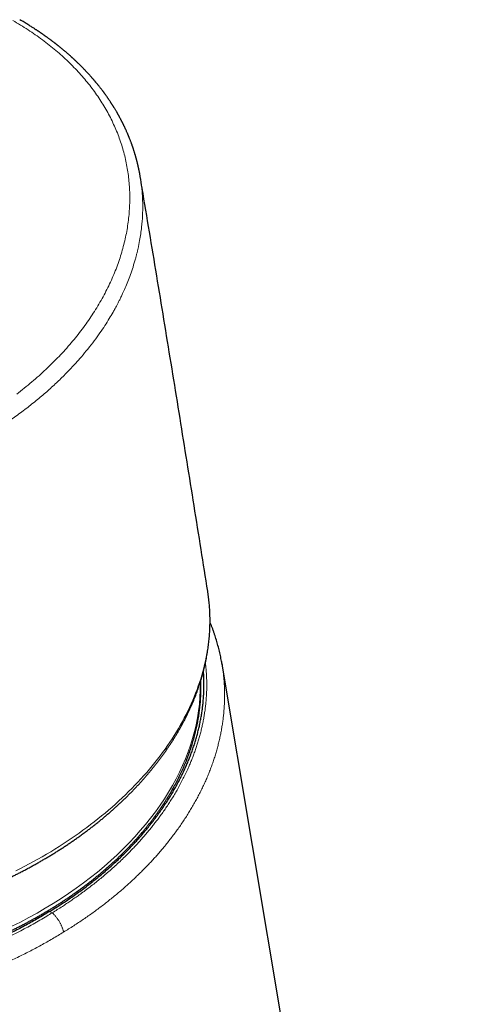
# Model space of a CAD drawing. Header units: millimetres. Extents: x 8 to 500, y 12 to 438.
# Tile 16 of 31: x 460 to 487, y 150 to 211. Entities that reach past the tile are written whole.
import ezdxf

# ---------------------------------------------------------------- set-up
doc = ezdxf.new("R2010")
doc.units = ezdxf.units.MM

msp = doc.modelspace()

# ---------------------------------------------------------------- linework, layer by layer
at = {"color": 7, "linetype": 'Continuous', "lineweight": 30}
for p, q in [((467.155, 201.305), (467.15, 201.337)), ((471.306, 175.777), (471.297, 175.837)), ((472.166, 171.409), (472.181, 171.32)), ((487.344, 80.774), (472.174, 171.365))]:
    msp.add_line(p, q, dxfattribs=at)
at = {"color": 252, "linetype": 'Continuous', "lineweight": 0}
for p, q in [((461.754, 156.088), (461.599, 156.174)), ((461.756, 156.087), (461.754, 156.088))]:
    msp.add_line(p, q, dxfattribs=at)
at = {"color": 252, "linetype": 'Continuous', "lineweight": 0, "flags": 128}
for points in [[(464.336, 161.678), (464.561, 161.856), (464.783, 162.036), (465.002, 162.217), (465.218, 162.4), (465.431, 162.584), (465.64, 162.771), (465.847, 162.958), (466.05, 163.148), (466.25, 163.338), (466.446, 163.531), (466.639, 163.724), (466.829, 163.919), (467.015, 164.116), (467.198, 164.313), (467.377, 164.512), (467.553, 164.712), (467.725, 164.914), (467.894, 165.117), (468.058, 165.32), (468.22, 165.525), (468.377, 165.731), (468.531, 165.938), (468.681, 166.146), (468.828, 166.355), (468.97, 166.565), (469.109, 166.776), (469.244, 166.988), (469.375, 167.2), (469.502, 167.414), (469.626, 167.628), (469.745, 167.843), (469.861, 168.058), (469.972, 168.274), (470.08, 168.491), (470.183, 168.708), (470.283, 168.926), (470.378, 169.145), (470.47, 169.363), (470.557, 169.583), (470.64, 169.802), (470.72, 170.022), (470.795, 170.243), (470.866, 170.463), (470.933, 170.684), (470.995, 170.905), (471.054, 171.126), (471.108, 171.347), (471.158, 171.569), (471.204, 171.79), (471.246, 172.012), (471.284, 172.233), (471.317, 172.454), (471.346, 172.675), (471.371, 172.897), (471.392, 173.117), (471.409, 173.338), (471.421, 173.558), (471.429, 173.779), (471.433, 173.998), (471.433, 174.218), (471.428, 174.437), (471.419, 174.655), (471.406, 174.873), (471.389, 175.091), (471.368, 175.308), (471.342, 175.524), (471.312, 175.74), (471.306, 175.777)], [(459.281, 155.259), (459.806, 155.523), (460.322, 155.795), (460.83, 156.076), (461.328, 156.364), (461.817, 156.661), (462.296, 156.965), (462.764, 157.277), (463.223, 157.596), (463.67, 157.922), (464.106, 158.255), (464.531, 158.594), (464.944, 158.94), (465.345, 159.292), (465.734, 159.65), (466.11, 160.013), (466.473, 160.382), (466.823, 160.756), (467.16, 161.135), (467.484, 161.519), (467.793, 161.907), (468.089, 162.299), (468.371, 162.695), (468.638, 163.094), (468.89, 163.497), (469.128, 163.903), (469.351, 164.311), (469.559, 164.722), (469.752, 165.136), (469.929, 165.551), (470.091, 165.967), (470.238, 166.385), (470.369, 166.804), (470.484, 167.224), (470.583, 167.644), (470.667, 168.064), (470.734, 168.485), (470.785, 168.905), (470.821, 169.324), (470.84, 169.742), (470.844, 170.159), (470.842, 170.254)], [(459.53, 158.661), (459.806, 158.801), (460.079, 158.943), (460.349, 159.087), (460.618, 159.234), (460.884, 159.383), (461.148, 159.534), (461.409, 159.687), (461.668, 159.842), (461.924, 159.999), (462.178, 160.158), (462.428, 160.32), (462.677, 160.483), (462.922, 160.648), (463.165, 160.815), (463.405, 160.984), (463.642, 161.155), (463.876, 161.327), (464.107, 161.502), (464.336, 161.678)]]:
    msp.add_lwpolyline(points, dxfattribs=at)
at = {"color": 252, "linetype": 'Continuous', "lineweight": 0}
for points, knots in [([(459.576, 187.943), (459.889, 188.191), (460.515, 188.686), (461.38, 189.463), (462.187, 190.264), (462.929, 191.088), (463.606, 191.936), (464.218, 192.806), (464.762, 193.696), (465.236, 194.601), (465.638, 195.516), (465.965, 196.437), (466.218, 197.361), (466.397, 198.285), (466.5, 199.208), (466.527, 200.126), (466.479, 201.033), (466.356, 201.927), (466.158, 202.807), (465.886, 203.671), (465.538, 204.519), (465.118, 205.347), (464.627, 206.148), (464.067, 206.921), (463.441, 207.664), (462.747, 208.379), (461.987, 209.064), (461.163, 209.715), (460.285, 210.332), (459.653, 210.71), (459.338, 210.899)], [0, 0, 0, 0, 0.035937, 0.071692, 0.107333, 0.142925, 0.178534, 0.214226, 0.250064, 0.285938, 0.321715, 0.357428, 0.393108, 0.428786, 0.464495, 0.500265, 0.53597, 0.571541, 0.60709, 0.642744, 0.67859, 0.714476, 0.750225, 0.785801, 0.821361, 0.856991, 0.892762, 0.928587, 0.964364, 1, 1, 1, 1]), ([(460.163, 187.066), (460.397, 187.249), (460.856, 187.609), (461.494, 188.157), (462.08, 188.695), (462.615, 189.221), (463.101, 189.734), (463.542, 190.23), (463.952, 190.724), (464.331, 191.213), (464.678, 191.694), (464.984, 192.148), (465.253, 192.576), (465.436, 192.886), (465.553, 193.095), (465.621, 193.217), (465.698, 193.36), (465.783, 193.522), (465.876, 193.704), (465.976, 193.907), (466.098, 194.164), (466.24, 194.483), (466.4, 194.87), (466.562, 195.298), (466.721, 195.766), (466.827, 196.123), (466.89, 196.353), (466.914, 196.444), (466.937, 196.535), (466.96, 196.625), (466.981, 196.715), (467.002, 196.804), (467.052, 197.024), (467.118, 197.355), (467.19, 197.793), (467.255, 198.306), (467.302, 198.905), (467.312, 199.398), (467.307, 199.688), (467.305, 199.79), (467.302, 199.895), (467.297, 200.004), (467.291, 200.116), (467.284, 200.23), (467.27, 200.422), (467.244, 200.697), (467.205, 201.016), (467.17, 201.221), (467.155, 201.305)], [0, 0, 0, 0, 0.045819, 0.089816, 0.131993, 0.172349, 0.210884, 0.247598, 0.282491, 0.318769, 0.352845, 0.384717, 0.414385, 0.441851, 0.448881, 0.457248, 0.466952, 0.477994, 0.490372, 0.504088, 0.519141, 0.542461, 0.568402, 0.596963, 0.628145, 0.661948, 0.668006, 0.674038, 0.680044, 0.686025, 0.691979, 0.697907, 0.70381, 0.735808, 0.763715, 0.790996, 0.838154, 0.883317, 0.889951, 0.896813, 0.903904, 0.911222, 0.918769, 0.926545, 0.934549, 0.957737, 0.982651, 1, 1, 1, 1]), ([(447.018, 181.151), (447.346, 181.227), (447.988, 181.376), (448.922, 181.625), (449.809, 181.884), (450.649, 182.152), (451.437, 182.423), (452.175, 182.696), (452.865, 182.967), (453.51, 183.235), (454.121, 183.503), (454.722, 183.78), (455.337, 184.077), (455.979, 184.405), (456.646, 184.765), (457.331, 185.156), (458.029, 185.581), (458.737, 186.039), (459.456, 186.534), (459.924, 186.886), (460.163, 187.066)], [0, 0, 0, 0, 0.066345, 0.130085, 0.191218, 0.249747, 0.305669, 0.358056, 0.407931, 0.455292, 0.50014, 0.544219, 0.591302, 0.641387, 0.694476, 0.750568, 0.808581, 0.86949, 0.933297, 1, 1, 1, 1]), ([(461.754, 156.088), (461.859, 156.153), (462.069, 156.283), (462.364, 156.471), (462.641, 156.653), (462.899, 156.827), (463.155, 157.004), (463.425, 157.196), (463.71, 157.403), (464.008, 157.627), (464.302, 157.855), (464.59, 158.086), (464.874, 158.319), (465.166, 158.568), (465.465, 158.83), (465.769, 159.108), (466.067, 159.39), (466.34, 159.657), (466.589, 159.91), (466.815, 160.147), (467.037, 160.386), (467.253, 160.628), (467.464, 160.871), (467.662, 161.106), (467.846, 161.332), (468.018, 161.55), (468.186, 161.768), (468.361, 162.004), (468.543, 162.257), (468.73, 162.528), (468.911, 162.801), (469.086, 163.075), (469.254, 163.352), (469.423, 163.642), (469.593, 163.948), (469.761, 164.268), (469.92, 164.59), (470.062, 164.893), (470.187, 165.178), (470.297, 165.443), (470.402, 165.709), (470.5, 165.975), (470.593, 166.243), (470.679, 166.512), (470.76, 166.782), (470.835, 167.054), (470.904, 167.327), (470.968, 167.604), (471.025, 167.886), (471.077, 168.172), (471.121, 168.458), (471.159, 168.745), (471.189, 169.031), (471.213, 169.318), (471.229, 169.606), (471.237, 169.894), (471.239, 170.181), (471.233, 170.461), (471.221, 170.732), (471.203, 170.995), (471.182, 171.231), (471.164, 171.378), (471.156, 171.439)], [0, 0, 0, 0, 0.016475, 0.032954, 0.047032, 0.061109, 0.075199, 0.089288, 0.106448, 0.123609, 0.14077, 0.157976, 0.175184, 0.192391, 0.212065, 0.231738, 0.251443, 0.271148, 0.287218, 0.30329, 0.31936, 0.335469, 0.351578, 0.367686, 0.381768, 0.395849, 0.409941, 0.424034, 0.441197, 0.458363, 0.475527, 0.492737, 0.509948, 0.527158, 0.546835, 0.566512, 0.586219, 0.605927, 0.621999, 0.638072, 0.654143, 0.670253, 0.686364, 0.702474, 0.718805, 0.735137, 0.751486, 0.767835, 0.785007, 0.802179, 0.819351, 0.836569, 0.853788, 0.871006, 0.888406, 0.905805, 0.923226, 0.940647, 0.956715, 0.972784, 0.988852, 1, 1, 1, 1]), ([(472.181, 171.32), (472.188, 171.279), (472.211, 171.143), (472.242, 170.911), (472.275, 170.625), (472.3, 170.338), (472.318, 170.049), (472.329, 169.759), (472.333, 169.468), (472.329, 169.179), (472.319, 168.891), (472.301, 168.604), (472.277, 168.317), (472.245, 168.029), (472.207, 167.74), (472.161, 167.451), (472.109, 167.162), (472.05, 166.874), (471.984, 166.587), (471.912, 166.301), (471.833, 166.015), (471.747, 165.727), (471.653, 165.438), (471.551, 165.146), (471.442, 164.855), (471.327, 164.565), (471.204, 164.274), (471.074, 163.984), (470.937, 163.695), (470.794, 163.409), (470.646, 163.125), (470.492, 162.845), (470.332, 162.566), (470.166, 162.288), (469.992, 162.011), (469.812, 161.735), (469.626, 161.46), (469.434, 161.188), (469.237, 160.919), (469.034, 160.652), (468.826, 160.388), (468.618, 160.133), (468.412, 159.888), (468.208, 159.652), (467.999, 159.418), (467.785, 159.186), (467.566, 158.956), (467.342, 158.727), (467.113, 158.499), (466.878, 158.272), (466.639, 158.047), (466.396, 157.824), (466.147, 157.604), (465.893, 157.384), (465.634, 157.166), (465.368, 156.949), (465.099, 156.734), (464.824, 156.522), (464.546, 156.312), (464.261, 156.104), (463.972, 155.898), (463.677, 155.693), (463.377, 155.492), (463.074, 155.293), (462.766, 155.097), (462.558, 154.969), (462.454, 154.905)], [0, 0, 0, 0, 0.007215, 0.023659, 0.040103, 0.056545, 0.073063, 0.089584, 0.106105, 0.122623, 0.138797, 0.154974, 0.17115, 0.187324, 0.203571, 0.21982, 0.23607, 0.252317, 0.268367, 0.284417, 0.300486, 0.316554, 0.332996, 0.349441, 0.365886, 0.382329, 0.398849, 0.415371, 0.431893, 0.448412, 0.464587, 0.480764, 0.496942, 0.513117, 0.529365, 0.545615, 0.561866, 0.578114, 0.594165, 0.610217, 0.626286, 0.642355, 0.656929, 0.671503, 0.686077, 0.700681, 0.715285, 0.729889, 0.744623, 0.759358, 0.774092, 0.788857, 0.803622, 0.818387, 0.833381, 0.848376, 0.863371, 0.878397, 0.893425, 0.908452, 0.923692, 0.938934, 0.954174, 0.969449, 0.984725, 1, 1, 1, 1]), ([(450.225, 151.818), (450.381, 151.845), (450.693, 151.898), (451.16, 151.986), (451.625, 152.079), (452.089, 152.18), (452.551, 152.287), (453.011, 152.4), (453.469, 152.52), (453.925, 152.646), (454.378, 152.779), (454.828, 152.918), (455.28, 153.064), (455.732, 153.218), (456.191, 153.382), (456.651, 153.554), (457.112, 153.735), (457.54, 153.911), (457.935, 154.08), (458.298, 154.241), (458.657, 154.406), (459.014, 154.575), (459.367, 154.749), (459.747, 154.941), (460.151, 155.155), (460.581, 155.39), (461.006, 155.633), (461.398, 155.865), (461.646, 156.019), (461.756, 156.087)], [0, 0, 0, 0, 0.037449, 0.074935, 0.112422, 0.149908, 0.187394, 0.22488, 0.262367, 0.299973, 0.337579, 0.375066, 0.412552, 0.451157, 0.489763, 0.529735, 0.569707, 0.609725, 0.642033, 0.674344, 0.706652, 0.739005, 0.77136, 0.803713, 0.84438, 0.885046, 0.926043, 0.96704, 1, 1, 1, 1]), ([(461.756, 156.087), (461.773, 156.072), (461.807, 156.041), (461.859, 155.99), (461.91, 155.934), (461.961, 155.875), (462.012, 155.812), (462.061, 155.746), (462.109, 155.678), (462.155, 155.607), (462.199, 155.535), (462.241, 155.462), (462.28, 155.388), (462.315, 155.315), (462.348, 155.242), (462.377, 155.17), (462.403, 155.099), (462.422, 155.039), (462.436, 154.988), (462.446, 154.946), (462.451, 154.919), (462.454, 154.905)], [0, 0, 0, 0, 0.055563, 0.111324, 0.167086, 0.222649, 0.278212, 0.333973, 0.389735, 0.445298, 0.500861, 0.556623, 0.612386, 0.667949, 0.723514, 0.779277, 0.835041, 0.890605, 0.926893, 0.96318, 1, 1, 1, 1]), ([(462.454, 154.905), (462.341, 154.835), (462.116, 154.696), (461.772, 154.492), (461.425, 154.292), (461.073, 154.095), (460.716, 153.902), (460.357, 153.714), (459.994, 153.529), (459.625, 153.348), (459.251, 153.171), (458.87, 152.996), (458.485, 152.825), (458.079, 152.652), (457.651, 152.476), (457.201, 152.299), (456.747, 152.128), (456.289, 151.963), (455.828, 151.804), (455.364, 151.652), (454.896, 151.506), (454.426, 151.366), (453.953, 151.233), (453.477, 151.107), (452.998, 150.987), (452.508, 150.871), (452.004, 150.76), (451.488, 150.655), (450.969, 150.556), (450.623, 150.497), (450.449, 150.468)], [0, 0, 0, 0, 0.032288, 0.064581, 0.096874, 0.129162, 0.161547, 0.193932, 0.226128, 0.258325, 0.291225, 0.324131, 0.357037, 0.389937, 0.427445, 0.464959, 0.502474, 0.539981, 0.577489, 0.615003, 0.652518, 0.690025, 0.727533, 0.765047, 0.802562, 0.840069, 0.880048, 0.920035, 0.960022, 1, 1, 1, 1])]:
    msp.add_open_spline(points, degree=3, knots=knots, dxfattribs=at)
at = {"color": 7, "linetype": 'Continuous', "lineweight": 30}
for points, knots in [([(467.158, 201.306), (467.154, 201.33), (467.146, 201.376), (467.134, 201.444), (467.122, 201.511), (467.11, 201.576), (467.097, 201.639), (467.085, 201.699), (467.074, 201.752), (467.065, 201.795), (467.058, 201.829), (467.052, 201.858), (467.047, 201.879), (467.044, 201.894), (467.041, 201.905), (467.038, 201.919), (467.034, 201.937), (467.029, 201.961), (467.021, 201.992), (467.013, 202.027), (467.005, 202.062), (466.997, 202.096), (466.989, 202.129), (466.978, 202.173), (466.965, 202.227), (466.95, 202.286), (466.936, 202.336), (466.925, 202.378), (466.915, 202.415), (466.907, 202.444), (466.901, 202.465), (466.897, 202.481), (466.893, 202.495), (466.89, 202.507), (466.887, 202.519), (466.882, 202.533), (466.877, 202.552), (466.87, 202.577), (466.861, 202.608), (466.851, 202.643), (466.84, 202.678), (466.83, 202.713), (466.82, 202.747), (466.807, 202.789), (466.791, 202.841), (466.772, 202.902), (466.755, 202.954), (466.741, 202.997), (466.73, 203.029), (466.719, 203.063), (466.708, 203.096), (466.698, 203.125), (466.69, 203.149), (466.683, 203.167), (466.678, 203.182), (466.674, 203.193), (466.669, 203.207), (466.662, 203.228), (466.652, 203.257), (466.64, 203.291), (466.626, 203.329), (466.61, 203.372), (466.59, 203.426), (466.565, 203.492), (466.535, 203.57), (466.51, 203.635), (466.491, 203.683), (466.479, 203.713), (466.468, 203.739), (466.459, 203.761), (466.452, 203.779), (466.446, 203.793), (466.439, 203.81), (466.429, 203.833), (466.416, 203.866), (466.399, 203.905), (466.381, 203.948), (466.343, 204.036), (466.303, 204.126), (466.262, 204.217), (466.239, 204.266), (466.217, 204.315), (466.195, 204.36), (466.177, 204.399), (466.161, 204.431), (466.15, 204.455), (466.141, 204.473), (466.134, 204.488), (466.127, 204.502), (466.119, 204.519), (466.107, 204.541), (466.093, 204.57), (466.077, 204.602), (466.06, 204.636), (466.042, 204.671), (466.025, 204.705), (466.009, 204.737), (465.987, 204.779), (465.961, 204.828), (465.93, 204.887), (465.903, 204.937), (465.88, 204.98), (465.861, 205.014), (465.844, 205.046), (465.829, 205.072), (465.818, 205.092), (465.809, 205.108), (465.801, 205.122), (465.793, 205.137), (465.783, 205.154), (465.771, 205.176), (465.754, 205.205), (465.733, 205.242), (465.707, 205.287), (465.675, 205.343), (465.635, 205.409), (465.592, 205.481), (465.553, 205.544), (465.521, 205.597), (465.496, 205.638), (465.47, 205.678), (465.445, 205.717), (465.423, 205.752), (465.406, 205.779), (465.393, 205.799), (465.383, 205.815), (465.373, 205.83), (465.361, 205.848), (465.346, 205.872), (465.321, 205.908), (465.29, 205.955), (465.253, 206.01), (465.219, 206.062), (465.185, 206.11), (465.154, 206.155), (465.121, 206.203), (465.086, 206.253), (465.049, 206.304), (465.017, 206.349), (464.989, 206.387), (464.967, 206.418), (464.947, 206.445), (464.926, 206.474), (464.9, 206.509), (464.869, 206.55), (464.834, 206.597), (464.794, 206.649), (464.751, 206.705), (464.706, 206.763), (464.659, 206.823), (464.611, 206.884), (464.569, 206.936), (464.532, 206.981), (464.503, 207.018), (464.475, 207.051), (464.451, 207.081), (464.43, 207.106), (464.414, 207.126), (464.402, 207.14), (464.392, 207.151), (464.381, 207.164), (464.367, 207.181), (464.348, 207.203), (464.324, 207.232), (464.295, 207.266), (464.262, 207.304), (464.229, 207.342), (464.197, 207.379), (464.166, 207.414), (464.136, 207.448), (464.101, 207.488), (464.06, 207.533), (464.015, 207.582), (463.971, 207.631), (463.927, 207.679), (463.883, 207.726), (463.844, 207.768), (463.809, 207.805), (463.775, 207.841), (463.74, 207.878), (463.7, 207.919), (463.656, 207.964), (463.606, 208.015), (463.552, 208.07), (463.493, 208.129), (463.427, 208.194), (463.363, 208.257), (463.3, 208.318), (463.24, 208.375), (463.188, 208.424), (463.147, 208.463), (463.118, 208.49), (463.092, 208.514), (463.069, 208.536), (463.048, 208.555), (463.03, 208.572), (463.014, 208.586), (463, 208.599), (462.985, 208.613), (462.968, 208.628), (462.949, 208.645), (462.928, 208.664), (462.889, 208.7), (462.83, 208.752), (462.752, 208.821), (462.671, 208.892), (462.587, 208.964), (462.514, 209.026), (462.453, 209.077), (462.404, 209.118), (462.355, 209.158), (462.306, 209.199), (462.257, 209.239), (462.208, 209.278), (462.167, 209.311), (462.135, 209.337), (462.112, 209.355), (462.093, 209.37), (462.079, 209.381), (462.067, 209.391), (462.055, 209.4), (462.04, 209.412), (462.019, 209.428), (461.994, 209.448), (461.964, 209.471), (461.928, 209.499), (461.887, 209.531), (461.844, 209.564), (461.799, 209.597), (461.756, 209.631), (461.712, 209.663), (461.637, 209.719), (461.531, 209.797), (461.396, 209.895), (461.295, 209.967), (461.227, 210.015), (461.19, 210.04), (461.154, 210.066), (461.118, 210.091), (461.083, 210.115), (461.05, 210.137), (461.021, 210.157), (460.998, 210.173), (460.98, 210.185), (460.967, 210.194), (460.954, 210.202), (460.939, 210.213), (460.918, 210.226), (460.89, 210.245), (460.854, 210.269), (460.809, 210.299), (460.756, 210.334), (460.694, 210.374), (460.624, 210.42), (460.545, 210.471), (460.458, 210.526), (460.362, 210.586), (460.259, 210.651), (460.147, 210.719), (460.027, 210.791), (459.898, 210.868), (459.808, 210.919), (459.762, 210.946)], [0, 0, 0, 0, 0.005896, 0.011686, 0.017371, 0.022951, 0.028426, 0.033797, 0.038926, 0.042381, 0.045375, 0.04791, 0.049985, 0.051053, 0.05194, 0.053002, 0.054581, 0.056679, 0.059469, 0.062667, 0.065777, 0.068766, 0.071635, 0.074385, 0.08039, 0.085729, 0.089931, 0.093613, 0.096852, 0.099664, 0.101232, 0.102627, 0.103849, 0.104898, 0.105798, 0.107005, 0.108689, 0.11085, 0.113627, 0.116849, 0.120046, 0.12314, 0.126131, 0.12902, 0.134489, 0.139792, 0.145486, 0.148313, 0.151232, 0.154243, 0.157307, 0.160017, 0.162073, 0.163745, 0.165034, 0.165942, 0.166785, 0.168902, 0.171629, 0.17458, 0.178018, 0.181936, 0.186264, 0.192641, 0.199711, 0.207477, 0.210248, 0.213045, 0.215489, 0.217508, 0.219099, 0.220265, 0.221341, 0.22373, 0.226724, 0.230322, 0.234437, 0.238589, 0.254558, 0.259206, 0.263806, 0.268358, 0.272616, 0.276299, 0.279409, 0.28143, 0.283103, 0.284429, 0.285499, 0.287026, 0.289164, 0.291911, 0.294965, 0.298298, 0.301544, 0.304697, 0.307759, 0.310728, 0.316391, 0.321839, 0.327362, 0.330654, 0.333974, 0.337103, 0.339697, 0.341475, 0.342865, 0.344133, 0.345561, 0.347151, 0.348901, 0.351977, 0.355451, 0.359321, 0.365089, 0.371458, 0.378427, 0.385993, 0.389797, 0.393735, 0.397808, 0.401756, 0.405126, 0.407909, 0.409685, 0.411099, 0.412384, 0.414162, 0.416468, 0.419302, 0.424985, 0.430386, 0.435477, 0.440259, 0.444732, 0.448896, 0.454569, 0.459666, 0.464226, 0.468251, 0.471037, 0.473579, 0.476446, 0.479741, 0.48409, 0.488906, 0.494188, 0.499933, 0.505921, 0.512031, 0.518261, 0.524612, 0.528394, 0.532217, 0.535802, 0.538899, 0.541508, 0.54363, 0.544956, 0.545983, 0.547208, 0.548984, 0.55131, 0.554187, 0.557954, 0.562119, 0.566144, 0.57001, 0.573718, 0.577268, 0.58066, 0.586468, 0.591745, 0.59649, 0.602147, 0.607212, 0.611688, 0.615574, 0.619287, 0.623251, 0.627678, 0.632672, 0.638233, 0.644248, 0.650819, 0.657964, 0.665685, 0.671827, 0.678289, 0.685075, 0.688371, 0.691452, 0.69421, 0.696645, 0.698757, 0.700733, 0.702305, 0.703657, 0.705203, 0.70696, 0.708928, 0.711107, 0.713497, 0.721215, 0.729189, 0.737394, 0.745832, 0.754421, 0.759235, 0.764042, 0.768841, 0.773633, 0.778418, 0.783195, 0.787774, 0.790325, 0.792501, 0.794304, 0.795732, 0.796787, 0.797685, 0.799157, 0.801097, 0.803504, 0.806379, 0.809795, 0.813697, 0.817895, 0.822043, 0.826132, 0.830164, 0.834138, 0.847121, 0.859444, 0.871165, 0.874513, 0.877812, 0.881062, 0.884265, 0.887419, 0.89042, 0.892992, 0.895121, 0.89658, 0.89772, 0.898641, 0.899944, 0.90173, 0.904, 0.907296, 0.911262, 0.915898, 0.921205, 0.927295, 0.934078, 0.941552, 0.949718, 0.958573, 0.967939, 0.977967, 0.988655, 1, 1, 1, 1]), ([(471.297, 175.837), (471.162, 176.693), (470.885, 178.447), (470.462, 181.097), (470.031, 183.789), (469.597, 186.48), (469.161, 189.17), (468.722, 191.86), (468.28, 194.55), (467.835, 197.239), (467.461, 199.491), (467.234, 200.846), (467.158, 201.305)], [0, 0, 0, 0, 0.1007657, 0.2064054, 0.3120456, 0.4176861, 0.5233269, 0.6289679, 0.7346091, 0.8402505, 0.9458918, 1, 1, 1, 1]), ([(464.271, 161.416), (464.303, 161.441), (464.395, 161.513), (464.546, 161.633), (464.723, 161.777), (464.899, 161.922), (465.072, 162.068), (465.243, 162.215), (465.413, 162.363), (465.58, 162.512), (465.746, 162.662), (465.909, 162.813), (466.07, 162.965), (466.23, 163.119), (466.387, 163.273), (466.542, 163.428), (466.694, 163.584), (466.845, 163.741), (466.994, 163.898), (467.14, 164.057), (467.284, 164.217), (467.426, 164.377), (467.565, 164.538), (467.703, 164.7), (467.838, 164.863), (467.971, 165.027), (468.101, 165.191), (468.229, 165.356), (468.355, 165.522), (468.479, 165.689), (468.6, 165.856), (468.719, 166.024), (468.835, 166.192), (468.949, 166.361), (469.06, 166.531), (469.17, 166.701), (469.276, 166.872), (469.38, 167.044), (469.482, 167.216), (469.582, 167.388), (469.678, 167.561), (469.773, 167.734), (469.864, 167.908), (469.954, 168.083), (470.04, 168.257), (470.125, 168.433), (470.206, 168.608), (470.285, 168.784), (470.362, 168.96), (470.436, 169.137), (470.507, 169.313), (470.576, 169.49), (470.642, 169.668), (470.705, 169.845), (470.766, 170.023), (470.825, 170.201), (470.88, 170.379), (470.934, 170.557), (470.984, 170.736), (471.032, 170.914), (471.077, 171.093), (471.119, 171.271), (471.159, 171.45), (471.197, 171.629), (471.231, 171.807), (471.263, 171.986), (471.292, 172.165), (471.319, 172.343), (471.343, 172.522), (471.364, 172.7), (471.383, 172.878), (471.399, 173.057), (471.412, 173.235), (471.422, 173.412), (471.43, 173.59), (471.436, 173.768), (471.438, 173.945), (471.438, 174.122), (471.436, 174.299), (471.43, 174.475), (471.422, 174.651), (471.411, 174.827), (471.398, 175.002), (471.382, 175.178), (471.363, 175.352), (471.342, 175.527), (471.323, 175.667), (471.31, 175.75), (471.306, 175.774)], [0, 0, 0, 0, 0.006274, 0.018129, 0.029985, 0.041841, 0.053697, 0.065552, 0.077408, 0.089263, 0.101118, 0.112972, 0.124827, 0.13668, 0.148534, 0.160386, 0.172238, 0.18409, 0.19594, 0.20779, 0.219639, 0.231486, 0.243333, 0.255178, 0.267022, 0.278865, 0.290706, 0.302545, 0.314383, 0.326219, 0.338053, 0.349885, 0.361715, 0.373542, 0.385368, 0.39719, 0.40901, 0.420827, 0.432642, 0.444453, 0.456261, 0.468066, 0.479868, 0.491666, 0.503461, 0.515251, 0.527038, 0.538822, 0.550601, 0.562376, 0.574146, 0.585913, 0.597675, 0.609433, 0.621186, 0.632934, 0.644678, 0.656418, 0.668152, 0.679882, 0.691607, 0.703328, 0.715044, 0.726755, 0.738461, 0.750163, 0.76186, 0.773553, 0.785242, 0.796926, 0.808606, 0.820282, 0.831954, 0.843623, 0.855288, 0.866949, 0.878607, 0.890262, 0.901915, 0.913564, 0.925211, 0.936857, 0.9485, 0.960141, 0.971781, 0.98342, 0.995058, 1, 1, 1, 1]), ([(472.166, 171.411), (472.159, 171.454), (472.141, 171.555), (472.111, 171.715), (472.075, 171.89), (472.036, 172.065), (471.995, 172.239), (471.951, 172.412), (471.904, 172.585), (471.855, 172.757), (471.804, 172.928), (471.749, 173.099), (471.692, 173.27), (471.633, 173.439), (471.571, 173.609), (471.506, 173.777), (471.461, 173.89), (471.438, 173.946), (471.438, 173.946)], [0, 0, 0, 0, 0.049276, 0.117163, 0.185124, 0.253082, 0.320947, 0.388642, 0.456211, 0.524059, 0.5919, 0.659746, 0.727607, 0.795498, 0.86343, 0.931412, 0.999552, 1, 1, 1, 1]), ([(461.599, 156.174), (461.686, 156.228), (461.861, 156.334), (462.119, 156.497), (462.374, 156.662), (462.655, 156.849), (462.961, 157.057), (463.289, 157.288), (463.612, 157.523), (463.93, 157.763), (464.242, 158.006), (464.55, 158.253), (464.852, 158.505), (465.15, 158.761), (465.442, 159.021), (465.728, 159.284), (466.007, 159.551), (466.258, 159.799), (466.482, 160.027), (466.68, 160.235), (466.875, 160.445), (467.077, 160.669), (467.287, 160.908), (467.502, 161.163), (467.712, 161.42), (467.916, 161.679), (468.115, 161.941), (468.307, 162.204), (468.494, 162.469), (468.673, 162.734), (468.845, 162.998), (469.01, 163.262), (469.168, 163.527), (469.321, 163.794), (469.468, 164.062), (469.608, 164.332), (469.743, 164.602), (469.87, 164.873), (469.991, 165.143), (470.105, 165.413), (470.213, 165.683), (470.316, 165.957), (470.412, 166.233), (470.503, 166.511), (470.587, 166.79), (470.665, 167.07), (470.736, 167.35), (470.8, 167.631), (470.857, 167.912), (470.907, 168.191), (470.95, 168.467), (470.987, 168.742), (471.016, 169.016), (471.039, 169.291), (471.055, 169.565), (471.065, 169.839), (471.068, 170.113), (471.064, 170.385), (471.054, 170.655), (471.044, 170.837), (471.036, 170.928), (471.036, 170.931)], [0, 0, 0, 0, 0.014144, 0.028288, 0.042443, 0.056599, 0.075545, 0.094492, 0.113438, 0.132443, 0.15145, 0.170455, 0.189683, 0.208912, 0.22814, 0.24743, 0.266721, 0.286011, 0.300626, 0.315241, 0.329869, 0.344496, 0.361882, 0.37927, 0.396659, 0.414045, 0.431512, 0.448982, 0.466452, 0.483919, 0.501022, 0.518127, 0.535233, 0.552336, 0.569516, 0.586699, 0.603881, 0.621062, 0.638034, 0.655006, 0.671997, 0.688988, 0.706376, 0.723766, 0.741156, 0.758544, 0.776013, 0.793484, 0.810956, 0.828424, 0.845529, 0.862636, 0.879743, 0.896848, 0.91403, 0.931214, 0.948399, 0.965581, 0.982555, 0.999529, 1, 1, 1, 1]), ([(424.425, 162.562), (424.438, 162.52), (424.467, 162.424), (424.516, 162.274), (424.571, 162.112), (424.629, 161.95), (424.689, 161.79), (424.752, 161.629), (424.818, 161.47), (424.886, 161.311), (424.957, 161.153), (425.03, 160.996), (425.105, 160.84), (425.184, 160.684), (425.265, 160.529), (425.348, 160.375), (425.434, 160.222), (425.522, 160.069), (425.613, 159.918), (425.706, 159.767), (425.802, 159.618), (425.901, 159.469), (426.001, 159.321), (426.104, 159.174), (426.21, 159.028), (426.318, 158.883), (426.429, 158.739), (426.541, 158.597), (426.657, 158.455), (426.774, 158.314), (426.894, 158.174), (427.016, 158.036), (427.141, 157.898), (427.268, 157.762), (427.397, 157.627), (427.529, 157.493), (427.662, 157.36), (427.799, 157.228), (427.937, 157.098), (428.077, 156.968), (428.22, 156.84), (428.365, 156.713), (428.512, 156.588), (428.661, 156.464), (428.813, 156.341), (428.966, 156.219), (429.122, 156.099), (429.279, 155.98), (429.439, 155.862), (429.601, 155.746), (429.765, 155.631), (429.931, 155.518), (430.099, 155.406), (430.268, 155.295), (430.44, 155.186), (430.614, 155.078), (430.789, 154.972), (430.967, 154.867), (431.146, 154.764), (431.327, 154.662), (431.51, 154.562), (431.695, 154.463), (431.882, 154.366), (432.07, 154.27), (432.26, 154.176), (432.452, 154.083), (432.646, 153.992), (432.841, 153.902), (433.038, 153.814), (433.236, 153.728), (433.437, 153.643), (433.638, 153.56), (433.841, 153.479), (434.046, 153.399), (434.253, 153.321), (434.46, 153.244), (434.67, 153.169), (434.88, 153.096), (435.092, 153.025), (435.306, 152.955), (435.521, 152.887), (435.737, 152.82), (435.954, 152.756), (436.173, 152.693), (436.393, 152.631), (436.615, 152.572), (436.837, 152.514), (437.061, 152.458), (437.286, 152.403), (437.512, 152.351), (437.739, 152.3), (437.967, 152.251), (438.197, 152.204), (438.427, 152.158), (438.659, 152.114), (438.891, 152.072), (439.124, 152.032), (439.358, 151.994), (439.594, 151.957), (439.83, 151.922), (440.067, 151.889), (440.304, 151.858), (440.543, 151.829), (440.782, 151.801), (441.022, 151.775), (441.263, 151.751), (441.504, 151.729), (441.747, 151.709), (441.989, 151.69), (442.233, 151.674), (442.477, 151.659), (442.721, 151.646), (442.966, 151.635), (443.212, 151.625), (443.458, 151.618), (443.704, 151.612), (443.951, 151.608), (444.198, 151.606), (444.446, 151.606), (444.694, 151.608), (444.942, 151.611), (445.191, 151.617), (445.44, 151.624), (445.689, 151.633), (445.938, 151.644), (446.187, 151.656), (446.437, 151.671), (446.686, 151.687), (446.936, 151.705), (447.186, 151.725), (447.435, 151.747), (447.685, 151.77), (447.935, 151.796), (448.185, 151.823), (448.434, 151.852), (448.684, 151.883), (448.933, 151.915), (449.182, 151.95), (449.431, 151.986), (449.68, 152.024), (449.928, 152.064), (450.177, 152.105), (450.425, 152.149), (450.672, 152.194), (450.919, 152.241), (451.166, 152.289), (451.412, 152.34), (451.658, 152.392), (451.904, 152.446), (452.149, 152.501), (452.393, 152.559), (452.637, 152.618), (452.88, 152.678), (453.123, 152.741), (453.365, 152.805), (453.606, 152.871), (453.847, 152.939), (454.087, 153.008), (454.326, 153.079), (454.564, 153.151), (454.802, 153.226), (455.039, 153.301), (455.274, 153.379), (455.509, 153.458), (455.743, 153.539), (455.977, 153.621), (456.209, 153.705), (456.44, 153.791), (456.67, 153.878), (456.899, 153.967), (457.127, 154.057), (457.354, 154.149), (457.58, 154.243), (457.805, 154.338), (458.028, 154.434), (458.251, 154.532), (458.472, 154.632), (458.692, 154.733), (458.91, 154.836), (459.127, 154.94), (459.343, 155.045), (459.558, 155.152), (459.771, 155.26), (459.983, 155.37), (460.194, 155.481), (460.403, 155.594), (460.61, 155.708), (460.816, 155.823), (461.021, 155.94), (461.224, 156.058), (461.425, 156.178), (461.625, 156.298), (461.823, 156.42), (462.02, 156.544), (462.215, 156.668), (462.408, 156.794), (462.6, 156.921), (462.79, 157.05), (462.978, 157.179), (463.164, 157.31), (463.349, 157.442), (463.532, 157.576), (463.713, 157.71), (463.892, 157.846), (464.069, 157.982), (464.244, 158.12), (464.418, 158.259), (464.59, 158.399), (464.759, 158.54), (464.927, 158.682), (465.092, 158.826), (465.256, 158.97), (465.418, 159.115), (465.577, 159.262), (465.735, 159.409), (465.89, 159.557), (466.044, 159.706), (466.195, 159.856), (466.344, 160.007), (466.491, 160.159), (466.636, 160.312), (466.779, 160.466), (466.919, 160.62), (467.057, 160.776), (467.193, 160.932), (467.327, 161.089), (467.458, 161.246), (467.588, 161.405), (467.714, 161.564), (467.839, 161.724), (467.961, 161.885), (468.081, 162.046), (468.199, 162.208), (468.314, 162.371), (468.427, 162.534), (468.537, 162.698), (468.645, 162.862), (468.751, 163.027), (468.854, 163.193), (468.954, 163.359), (469.053, 163.526), (469.148, 163.693), (469.242, 163.861), (469.333, 164.029), (469.421, 164.197), (469.507, 164.366), (469.59, 164.535), (469.671, 164.705), (469.749, 164.875), (469.824, 165.045), (469.898, 165.216), (469.968, 165.387), (470.036, 165.558), (470.101, 165.73), (470.164, 165.902), (470.224, 166.074), (470.282, 166.246), (470.337, 166.418), (470.389, 166.59), (470.439, 166.763), (470.486, 166.936), (470.53, 167.108), (470.572, 167.281), (470.611, 167.454), (470.648, 167.627), (470.682, 167.8), (470.713, 167.973), (470.742, 168.146), (470.768, 168.319), (470.791, 168.492), (470.812, 168.664), (470.83, 168.837), (470.845, 169.009), (470.858, 169.182), (470.868, 169.354), (470.875, 169.526), (470.88, 169.698), (470.882, 169.869), (470.881, 170.04), (470.878, 170.202), (470.874, 170.307), (470.872, 170.354)], [0, 0, 0, 0, 0.002732, 0.00629, 0.009849, 0.013409, 0.016969, 0.02053, 0.024091, 0.027653, 0.031216, 0.034779, 0.038344, 0.041909, 0.045474, 0.049041, 0.052608, 0.056176, 0.059746, 0.063316, 0.066887, 0.070458, 0.074031, 0.077605, 0.081179, 0.084755, 0.088331, 0.091908, 0.095486, 0.099065, 0.102645, 0.106226, 0.109807, 0.113389, 0.116972, 0.120556, 0.124141, 0.127726, 0.131312, 0.134899, 0.138486, 0.142074, 0.145663, 0.149252, 0.152841, 0.156432, 0.160023, 0.163614, 0.167206, 0.170798, 0.174391, 0.177984, 0.181577, 0.185171, 0.188765, 0.192359, 0.195954, 0.199549, 0.203144, 0.20674, 0.210336, 0.213932, 0.217528, 0.221124, 0.224721, 0.228317, 0.231914, 0.235511, 0.239108, 0.242705, 0.246302, 0.249899, 0.253497, 0.257094, 0.260691, 0.264289, 0.267886, 0.271483, 0.275081, 0.278678, 0.282276, 0.285873, 0.28947, 0.293068, 0.296665, 0.300262, 0.303859, 0.307457, 0.311054, 0.314651, 0.318248, 0.321845, 0.325442, 0.329038, 0.332635, 0.336232, 0.339829, 0.343425, 0.347022, 0.350618, 0.354214, 0.357811, 0.361407, 0.365003, 0.368599, 0.372195, 0.375791, 0.379387, 0.382983, 0.386578, 0.390174, 0.39377, 0.397365, 0.400961, 0.404556, 0.408151, 0.411747, 0.415342, 0.418937, 0.422532, 0.426127, 0.429722, 0.433317, 0.436912, 0.440507, 0.444102, 0.447697, 0.451292, 0.454887, 0.458481, 0.462076, 0.465671, 0.469265, 0.47286, 0.476455, 0.480049, 0.483644, 0.487238, 0.490833, 0.494428, 0.498022, 0.501617, 0.505211, 0.508806, 0.5124, 0.515995, 0.51959, 0.523184, 0.526779, 0.530373, 0.533968, 0.537563, 0.541158, 0.544752, 0.548347, 0.551942, 0.555537, 0.559132, 0.562727, 0.566321, 0.569916, 0.573512, 0.577107, 0.580702, 0.584297, 0.587892, 0.591488, 0.595083, 0.598678, 0.602274, 0.605869, 0.609465, 0.613061, 0.616657, 0.620252, 0.623848, 0.627444, 0.63104, 0.634636, 0.638233, 0.641829, 0.645425, 0.649022, 0.652618, 0.656215, 0.659811, 0.663408, 0.667005, 0.670602, 0.674199, 0.677796, 0.681393, 0.68499, 0.688587, 0.692185, 0.695782, 0.699379, 0.702977, 0.706574, 0.710172, 0.71377, 0.717367, 0.720965, 0.724563, 0.72816, 0.731758, 0.735356, 0.738954, 0.742551, 0.746149, 0.749747, 0.753345, 0.756942, 0.76054, 0.764137, 0.767735, 0.771332, 0.774929, 0.778527, 0.782124, 0.785721, 0.789317, 0.792914, 0.79651, 0.800107, 0.803702, 0.807298, 0.810894, 0.814489, 0.818084, 0.821678, 0.825273, 0.828867, 0.83246, 0.836053, 0.839646, 0.843238, 0.84683, 0.850421, 0.854012, 0.857602, 0.861192, 0.864781, 0.868369, 0.871957, 0.875544, 0.879131, 0.882717, 0.886302, 0.889886, 0.893469, 0.897052, 0.900634, 0.904215, 0.907795, 0.911375, 0.914953, 0.918531, 0.922108, 0.925683, 0.929258, 0.932832, 0.936406, 0.939978, 0.943549, 0.947119, 0.950689, 0.954258, 0.957825, 0.961392, 0.964958, 0.968523, 0.972088, 0.975652, 0.979214, 0.982777, 0.986338, 0.989899, 0.99346, 0.997019, 1, 1, 1, 1]), ([(423.771, 163.546), (423.781, 163.529), (423.822, 163.461), (423.897, 163.34), (423.995, 163.186), (424.096, 163.032), (424.2, 162.879), (424.306, 162.727), (424.414, 162.576), (424.525, 162.426), (424.639, 162.277), (424.754, 162.129), (424.872, 161.982), (424.993, 161.837), (425.116, 161.692), (425.241, 161.548), (425.369, 161.406), (425.499, 161.264), (425.631, 161.124), (425.765, 160.985), (425.902, 160.847), (426.041, 160.71), (426.182, 160.575), (426.326, 160.441), (426.472, 160.308), (426.62, 160.176), (426.77, 160.045), (426.922, 159.916), (427.077, 159.788), (427.233, 159.662), (427.392, 159.537), (427.553, 159.413), (427.716, 159.29), (427.881, 159.169), (428.048, 159.049), (428.217, 158.931), (428.388, 158.814), (428.562, 158.698), (428.737, 158.584), (428.914, 158.471), (429.093, 158.36), (429.274, 158.25), (429.456, 158.142), (429.641, 158.035), (429.828, 157.93), (430.016, 157.827), (430.206, 157.724), (430.398, 157.624), (430.592, 157.525), (430.787, 157.427), (430.984, 157.331), (431.183, 157.237), (431.383, 157.144), (431.586, 157.053), (431.789, 156.964), (431.995, 156.876), (432.202, 156.789), (432.41, 156.705), (432.62, 156.622), (432.832, 156.54), (433.045, 156.461), (433.26, 156.383), (433.476, 156.306), (433.693, 156.232), (433.912, 156.159), (434.132, 156.088), (434.354, 156.018), (434.577, 155.951), (434.801, 155.884), (435.026, 155.82), (435.253, 155.758), (435.481, 155.697), (435.71, 155.638), (435.94, 155.58), (436.172, 155.525), (436.404, 155.471), (436.638, 155.419), (436.873, 155.369), (437.109, 155.32), (437.346, 155.274), (437.583, 155.229), (437.822, 155.186), (438.062, 155.144), (438.303, 155.105), (438.544, 155.067), (438.787, 155.031), (439.03, 154.997), (439.274, 154.965), (439.519, 154.935), (439.765, 154.906), (440.011, 154.879), (440.259, 154.854), (440.507, 154.831), (440.755, 154.81), (441.004, 154.79), (441.254, 154.773), (441.504, 154.757), (441.755, 154.743), (442.007, 154.731), (442.259, 154.721), (442.511, 154.712), (442.764, 154.706), (443.017, 154.701), (443.271, 154.698), (443.525, 154.697), (443.779, 154.698), (444.034, 154.7), (444.289, 154.705), (444.544, 154.711), (444.8, 154.719), (445.055, 154.729), (445.311, 154.741), (445.567, 154.755), (445.823, 154.77), (446.079, 154.788), (446.336, 154.807), (446.592, 154.828), (446.848, 154.851), (447.105, 154.875), (447.361, 154.902), (447.617, 154.93), (447.873, 154.96), (448.129, 154.992), (448.385, 155.026), (448.641, 155.061), (448.896, 155.098), (449.151, 155.137), (449.406, 155.178), (449.661, 155.221), (449.916, 155.265), (450.17, 155.312), (450.423, 155.36), (450.677, 155.409), (450.929, 155.461), (451.182, 155.514), (451.434, 155.569), (451.685, 155.626), (451.936, 155.685), (452.186, 155.745), (452.436, 155.807), (452.685, 155.871), (452.934, 155.936), (453.182, 156.003), (453.429, 156.072), (453.675, 156.143), (453.921, 156.215), (454.166, 156.289), (454.41, 156.364), (454.654, 156.441), (454.896, 156.52), (455.138, 156.601), (455.378, 156.683), (455.618, 156.767), (455.857, 156.852), (456.095, 156.939), (456.332, 157.028), (456.568, 157.118), (456.803, 157.21), (457.036, 157.303), (457.269, 157.398), (457.5, 157.495), (457.731, 157.593), (457.96, 157.692), (458.188, 157.794), (458.415, 157.896), (458.64, 158), (458.865, 158.106), (459.088, 158.213), (459.309, 158.322), (459.529, 158.432), (459.748, 158.543), (459.966, 158.656), (460.182, 158.771), (460.397, 158.886), (460.61, 159.004), (460.822, 159.122), (461.032, 159.242), (461.241, 159.364), (461.448, 159.486), (461.653, 159.61), (461.857, 159.736), (462.06, 159.862), (462.26, 159.99), (462.46, 160.12), (462.657, 160.25), (462.853, 160.382), (463.046, 160.515), (463.239, 160.649), (463.429, 160.785), (463.618, 160.922), (463.804, 161.059), (463.989, 161.199), (464.145, 161.317), (464.238, 161.39), (464.271, 161.416)], [0, 0, 0, 0, 0.001657, 0.006839, 0.012024, 0.017211, 0.0224, 0.027591, 0.032784, 0.037979, 0.043176, 0.048375, 0.053577, 0.05878, 0.063985, 0.069192, 0.074401, 0.079612, 0.084825, 0.09004, 0.095256, 0.100474, 0.105694, 0.110916, 0.116139, 0.121363, 0.126589, 0.131817, 0.137045, 0.142276, 0.147507, 0.15274, 0.157973, 0.163208, 0.168444, 0.173681, 0.178919, 0.184158, 0.189398, 0.194638, 0.199879, 0.205121, 0.210364, 0.215607, 0.220851, 0.226095, 0.23134, 0.236586, 0.241831, 0.247078, 0.252324, 0.257571, 0.262818, 0.268066, 0.273313, 0.278561, 0.283809, 0.289057, 0.294306, 0.299554, 0.304803, 0.310051, 0.3153, 0.320549, 0.325797, 0.331046, 0.336294, 0.341543, 0.346792, 0.35204, 0.357288, 0.362537, 0.367785, 0.373033, 0.378281, 0.383529, 0.388776, 0.394024, 0.399271, 0.404519, 0.409766, 0.415013, 0.42026, 0.425506, 0.430753, 0.435999, 0.441245, 0.446491, 0.451737, 0.456983, 0.462228, 0.467474, 0.472719, 0.477964, 0.483209, 0.488453, 0.493698, 0.498942, 0.504187, 0.509431, 0.514675, 0.519919, 0.525162, 0.530406, 0.535649, 0.540892, 0.546136, 0.551379, 0.556622, 0.561865, 0.567107, 0.57235, 0.577592, 0.582835, 0.588077, 0.59332, 0.598562, 0.603804, 0.609046, 0.614288, 0.61953, 0.624772, 0.630014, 0.635256, 0.640498, 0.64574, 0.650982, 0.656224, 0.661465, 0.666707, 0.671949, 0.677191, 0.682433, 0.687675, 0.692917, 0.698159, 0.703401, 0.708643, 0.713885, 0.719127, 0.72437, 0.729612, 0.734854, 0.740097, 0.745339, 0.750582, 0.755825, 0.761068, 0.766311, 0.771554, 0.776797, 0.78204, 0.787284, 0.792527, 0.797771, 0.803015, 0.808259, 0.813503, 0.818748, 0.823992, 0.829237, 0.834481, 0.839726, 0.844972, 0.850217, 0.855462, 0.860708, 0.865954, 0.8712, 0.876446, 0.881692, 0.886939, 0.892186, 0.897433, 0.90268, 0.907927, 0.913174, 0.918422, 0.92367, 0.928918, 0.934166, 0.939414, 0.944662, 0.949911, 0.95516, 0.960408, 0.965657, 0.970906, 0.976155, 0.981405, 0.986654, 0.991903, 0.997153, 1, 1, 1, 1]), ([(461.599, 156.174), (461.481, 156.102), (461.245, 155.957), (460.885, 155.744), (460.52, 155.536), (460.15, 155.332), (459.774, 155.132), (459.393, 154.937), (459.008, 154.746), (458.616, 154.559), (458.218, 154.376), (457.814, 154.197), (457.406, 154.024), (456.994, 153.856), (456.578, 153.693), (456.157, 153.535), (455.731, 153.382), (455.293, 153.231), (454.842, 153.084), (454.38, 152.941), (453.905, 152.801), (453.418, 152.665), (452.918, 152.535), (452.415, 152.412), (451.91, 152.297), (451.407, 152.19), (450.907, 152.092), (450.41, 152.002), (449.911, 151.92), (449.411, 151.845), (448.922, 151.779), (448.445, 151.722), (447.978, 151.673), (447.505, 151.629), (447.023, 151.592), (446.534, 151.561), (446.044, 151.537), (445.554, 151.52), (445.063, 151.511), (444.572, 151.509), (444.084, 151.513), (443.593, 151.526), (443.101, 151.545), (442.608, 151.572), (442.116, 151.607), (441.624, 151.649), (441.13, 151.699), (440.636, 151.756), (440.145, 151.822), (439.684, 151.89), (439.254, 151.961), (438.853, 152.032), (438.454, 152.109), (438.058, 152.191), (437.664, 152.277), (437.273, 152.369), (436.886, 152.466), (436.481, 152.574), (436.059, 152.692), (435.622, 152.823), (435.19, 152.961), (434.764, 153.104), (434.34, 153.256), (433.918, 153.415), (433.499, 153.581), (433.087, 153.754), (432.684, 153.932), (432.291, 154.115), (431.908, 154.302), (431.533, 154.495), (431.163, 154.692), (430.924, 154.829), (430.804, 154.897)], [0, 0, 0, 0, 0.013147, 0.026297, 0.039446, 0.052593, 0.065841, 0.079091, 0.092341, 0.105589, 0.119054, 0.132522, 0.145992, 0.159461, 0.172926, 0.186518, 0.200112, 0.213704, 0.228155, 0.242608, 0.257059, 0.272387, 0.28772, 0.303055, 0.318388, 0.333715, 0.348642, 0.363574, 0.378508, 0.39344, 0.408367, 0.422229, 0.436092, 0.449954, 0.46449, 0.479027, 0.493563, 0.508208, 0.522857, 0.537508, 0.552158, 0.566803, 0.581735, 0.59667, 0.611606, 0.626538, 0.64181, 0.657087, 0.672363, 0.687636, 0.700372, 0.71311, 0.725848, 0.738584, 0.751388, 0.764193, 0.776998, 0.789802, 0.804682, 0.819567, 0.834455, 0.84934, 0.86422, 0.879493, 0.89477, 0.910047, 0.92532, 0.940252, 0.95519, 0.97013, 0.985067, 1, 1, 1, 1])]:
    msp.add_open_spline(points, degree=3, knots=knots, dxfattribs=at)

doc.saveas('drawing.dxf')
